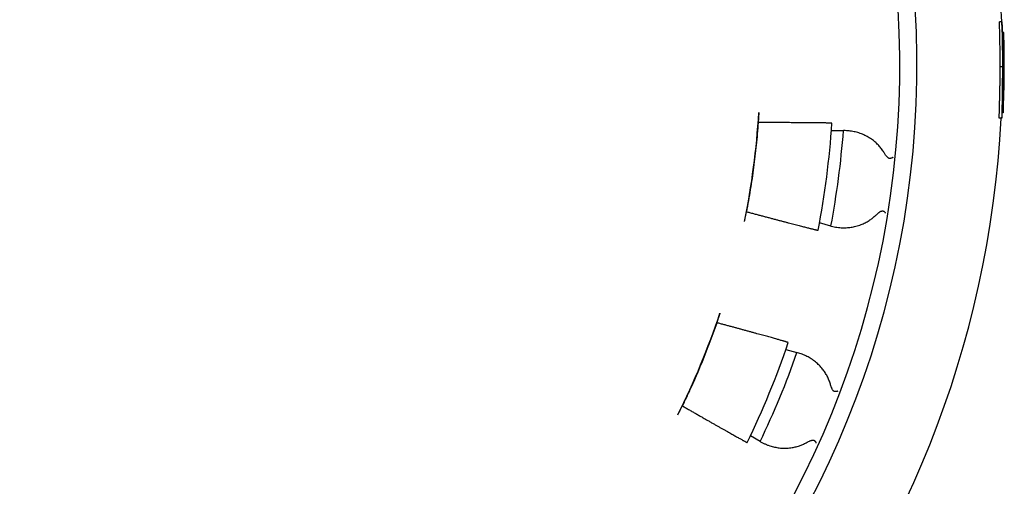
# Model space of a CAD drawing. Header units: millimetres. Extents: x 8 to 399, y 12 to 198.
# Tile 22 of 51: x 214 to 234, y 166 to 175. Entities that reach past the tile are written whole.
import ezdxf

# ---------------------------------------------------------------- set-up
doc = ezdxf.new("R2010")
doc.units = ezdxf.units.MM

msp = doc.modelspace()

# ---------------------------------------------------------------- linework, layer by layer
at = {"color": 7, "linetype": 'Continuous', "lineweight": 30}
for p, q in [((233.899, 175.018), (233.848, 175.018)), ((233.908, 174.796), (233.921, 174.796)), ((233.937, 174.796), (233.921, 174.796)), ((233.927, 174.556), (233.912, 174.556)), ((233.931, 174.486), (233.942, 174.486)), ((233.913, 174.095), (233.863, 174.096)), ((233.933, 174.025), (233.915, 174.025)), ((233.925, 173.202), (233.911, 173.202)), ((233.925, 173.202), (233.925, 173.155)), ((233.896, 173.045), (233.846, 173.045)), ((233.925, 173.155), (233.908, 173.155)), ((228.927, 172.958), (228.921, 172.964)), ((230.415, 172.794), (230.662, 172.794)), ((230.672, 172.794), (230.662, 172.794)), ((228.68, 171.131), (228.687, 171.135)), ((230.405, 170.844), (230.172, 170.907)), ((230.405, 170.844), (230.415, 170.842)), ((228.079, 168.866), (228.075, 168.873)), ((229.486, 168.319), (229.712, 168.259)), ((229.722, 168.256), (229.712, 168.259)), ((227.367, 167.165), (227.375, 167.167)), ((228.96, 166.442), (228.761, 166.557)), ((228.96, 166.442), (228.968, 166.437))]:
    msp.add_line(p, q, dxfattribs=at)
for centre, radius, start, end in [((212.963, 174.133), 19.2, 91.7908, 88.2092), ((212.963, 174.133), 18.85, 91.824, 88.176), ((212.963, 174.133), 20.95, 2.4215, 7.3631), ((212.963, 174.133), 20.969, 1.158, 1.8137), ((212.963, 174.133), 20.985, 357.3303, 1.812), ((212.963, 174.133), 20.983, 357.4593, 0.9654), ((212.963, 174.133), 20.95, 282.9297, 357.0236), ((212.963, 174.133), 16, 348.4754, 356.5246), ((212.963, 174.085), 17.5, 349.0427, 356.2645), ((212.963, 174.133), 17.75, 349.3247, 355.6753), ((212.963, 174.133), 16, 333.4754, 341.5246), ((212.963, 174.085), 17.5, 334.0271, 341.2592), ((212.963, 174.133), 17.75, 334.3247, 340.6753)]:
    msp.add_arc(centre, radius, start, end, dxfattribs=at)
msp.add_ellipse((212.961, 173.974), major_axis=(0.146, 20.963), ratio=0.999971, start_param=4.759172, end_param=4.769177, dxfattribs=at)
for points, knots in [([(233.863, 174.096), (233.863, 174.112), (233.863, 174.144), (233.863, 174.192), (233.863, 174.243), (233.863, 174.297), (233.862, 174.355), (233.862, 174.412), (233.861, 174.467), (233.86, 174.522), (233.859, 174.574), (233.858, 174.625), (233.858, 174.674), (233.857, 174.721), (233.855, 174.768), (233.854, 174.812), (233.853, 174.856), (233.852, 174.898), (233.851, 174.939), (233.85, 174.979), (233.849, 175.005), (233.848, 175.018)], [0, 0, 0, 0, 0.04484, 0.08968, 0.134503, 0.188913, 0.243462, 0.29804, 0.352556, 0.406939, 0.45993, 0.513048, 0.566264, 0.619517, 0.672721, 0.72577, 0.780556, 0.83538, 0.890257, 0.945154, 1, 1, 1, 1]), ([(233.899, 175.018), (233.899, 175.002), (233.9, 174.97), (233.901, 174.925), (233.903, 174.882), (233.904, 174.841), (233.905, 174.799), (233.906, 174.755), (233.907, 174.709), (233.908, 174.661), (233.909, 174.612), (233.91, 174.56), (233.91, 174.507), (233.911, 174.452), (233.912, 174.396), (233.912, 174.342), (233.913, 174.291), (233.913, 174.242), (233.913, 174.193), (233.913, 174.144), (233.913, 174.112), (233.913, 174.095)], [0, 0, 0, 0, 0.067221, 0.134471, 0.185982, 0.237534, 0.289081, 0.340587, 0.393774, 0.447032, 0.500275, 0.55344, 0.607808, 0.662274, 0.716748, 0.771128, 0.816843, 0.862593, 0.908397, 0.954222, 1, 1, 1, 1]), ([(233.916, 174.101), (233.916, 174.115), (233.916, 174.143), (233.916, 174.186), (233.915, 174.23), (233.915, 174.277), (233.915, 174.326), (233.915, 174.373), (233.914, 174.42), (233.914, 174.462), (233.913, 174.5), (233.913, 174.533), (233.912, 174.566), (233.912, 174.601), (233.911, 174.639), (233.91, 174.68), (233.91, 174.716), (233.909, 174.749), (233.909, 174.779), (233.908, 174.798), (233.908, 174.808)], [0, 0, 0, 0, 0.051107, 0.102213, 0.153283, 0.21334, 0.27361, 0.333943, 0.394195, 0.454237, 0.501674, 0.549169, 0.596679, 0.644139, 0.709154, 0.774199, 0.839215, 0.892797, 0.946398, 1, 1, 1, 1]), ([(233.927, 174.556), (233.927, 174.54), (233.928, 174.507), (233.929, 174.456), (233.93, 174.404), (233.931, 174.355), (233.932, 174.312), (233.932, 174.274), (233.932, 174.236), (233.933, 174.2), (233.933, 174.166), (233.933, 174.131), (233.933, 174.096), (233.933, 174.06), (233.933, 174.037), (233.933, 174.025)], [0, 0, 0, 0, 0.104597, 0.209294, 0.314083, 0.418876, 0.48997, 0.561103, 0.632147, 0.692912, 0.753718, 0.814504, 0.876305, 0.938153, 1, 1, 1, 1]), ([(233.934, 173.944), (233.935, 173.963), (233.935, 173.992), (233.935, 174.031), (233.935, 174.064), (233.935, 174.099), (233.935, 174.137), (233.935, 174.175), (233.935, 174.213), (233.935, 174.251), (233.934, 174.287), (233.934, 174.322), (233.933, 174.356), (233.933, 174.395), (233.932, 174.438), (233.931, 174.47), (233.931, 174.486)], [0, 0, 0, 0, 0.100057, 0.150159, 0.200256, 0.26722, 0.334244, 0.401234, 0.469767, 0.538339, 0.606867, 0.672104, 0.737372, 0.802623, 0.901304, 1, 1, 1, 1]), ([(233.846, 173.045), (233.846, 173.046), (233.846, 173.047), (233.846, 173.049), (233.845, 173.053), (233.845, 173.06), (233.845, 173.068), (233.845, 173.08), (233.845, 173.093), (233.845, 173.109), (233.846, 173.128), (233.846, 173.149), (233.847, 173.174), (233.847, 173.201), (233.848, 173.229), (233.849, 173.257), (233.85, 173.283), (233.85, 173.312), (233.851, 173.343), (233.852, 173.377), (233.853, 173.414), (233.854, 173.453), (233.855, 173.494), (233.856, 173.537), (233.857, 173.582), (233.858, 173.628), (233.859, 173.676), (233.86, 173.725), (233.861, 173.776), (233.861, 173.827), (233.862, 173.876), (233.862, 173.922), (233.863, 173.965), (233.863, 174.009), (233.863, 174.052), (233.863, 174.081), (233.863, 174.096)], [0, 0, 0, 0, 0.03328, 0.066558, 0.099934, 0.13333, 0.166726, 0.2001, 0.234245, 0.26842, 0.302587, 0.336722, 0.371187, 0.40567, 0.440133, 0.466603, 0.493098, 0.519584, 0.546043, 0.574205, 0.602458, 0.630747, 0.659025, 0.687252, 0.715398, 0.743629, 0.771955, 0.800331, 0.828711, 0.857045, 0.885281, 0.908189, 0.931117, 0.954078, 0.977053, 1, 1, 1, 1]), ([(233.913, 174.095), (233.913, 174.081), (233.913, 174.053), (233.913, 174.011), (233.913, 173.966), (233.912, 173.918), (233.912, 173.868), (233.911, 173.818), (233.91, 173.77), (233.91, 173.722), (233.909, 173.675), (233.908, 173.63), (233.907, 173.586), (233.906, 173.543), (233.905, 173.502), (233.904, 173.463), (233.904, 173.426), (233.903, 173.39), (233.902, 173.356), (233.901, 173.324), (233.9, 173.294), (233.899, 173.265), (233.898, 173.237), (233.898, 173.211), (233.897, 173.186), (233.897, 173.163), (233.896, 173.142), (233.896, 173.124), (233.895, 173.107), (233.895, 173.092), (233.895, 173.077), (233.895, 173.065), (233.895, 173.057), (233.895, 173.051), (233.896, 173.048), (233.896, 173.046), (233.896, 173.045), (233.896, 173.045)], [0, 0, 0, 0, 0.0221973, 0.0443942, 0.0665834, 0.0935267, 0.1205338, 0.1475701, 0.1745917, 0.2015471, 0.2282517, 0.2550386, 0.2818693, 0.308702, 0.3354938, 0.3622017, 0.3889665, 0.4157937, 0.4426564, 0.4695234, 0.4963608, 0.5231324, 0.5529347, 0.5827643, 0.6125965, 0.6424025, 0.673053, 0.7037287, 0.7344076, 0.7650626, 0.8039452, 0.8428447, 0.8817267, 0.9112842, 0.9408512, 0.9704285, 1, 1, 1, 1]), ([(233.911, 173.383), (233.911, 173.384), (233.911, 173.384), (233.91, 173.386), (233.91, 173.39), (233.91, 173.396), (233.909, 173.405), (233.909, 173.415), (233.909, 173.427), (233.909, 173.44), (233.909, 173.454), (233.909, 173.47), (233.909, 173.487), (233.91, 173.505), (233.91, 173.526), (233.91, 173.548), (233.91, 173.572), (233.911, 173.599), (233.911, 173.627), (233.912, 173.658), (233.912, 173.69), (233.913, 173.725), (233.913, 173.762), (233.914, 173.8), (233.914, 173.84), (233.914, 173.882), (233.915, 173.921), (233.915, 173.959), (233.915, 173.994), (233.915, 174.03), (233.915, 174.065), (233.916, 174.089), (233.916, 174.101)], [0, 0, 0, 0, 0.037354, 0.074706, 0.124613, 0.174534, 0.224432, 0.262505, 0.300606, 0.338693, 0.376746, 0.408329, 0.439995, 0.471683, 0.503346, 0.534956, 0.566502, 0.597224, 0.628054, 0.658906, 0.68971, 0.72041, 0.751258, 0.782232, 0.813256, 0.844245, 0.875106, 0.900026, 0.924984, 0.949993, 0.975021, 1, 1, 1, 1]), ([(233.933, 174.025), (233.933, 174.014), (233.932, 173.991), (233.932, 173.957), (233.932, 173.923), (233.931, 173.888), (233.931, 173.852), (233.93, 173.816), (233.93, 173.78), (233.929, 173.745), (233.928, 173.711), (233.927, 173.679), (233.926, 173.648), (233.925, 173.618), (233.924, 173.591), (233.923, 173.565), (233.922, 173.54), (233.921, 173.517), (233.92, 173.495), (233.92, 173.477), (233.919, 173.459), (233.918, 173.444), (233.917, 173.431), (233.916, 173.42), (233.915, 173.41), (233.914, 173.4), (233.914, 173.392), (233.913, 173.387), (233.912, 173.384), (233.912, 173.384), (233.911, 173.383)], [0, 0, 0, 0, 0.026288, 0.052596, 0.078876, 0.105125, 0.134418, 0.163808, 0.193229, 0.222613, 0.251899, 0.281749, 0.311742, 0.341784, 0.371778, 0.401629, 0.436647, 0.471755, 0.506928, 0.5421, 0.577171, 0.615113, 0.6531, 0.691116, 0.7291, 0.780895, 0.832718, 0.884528, 0.942258, 1, 1, 1, 1]), ([(233.896, 173.045), (233.897, 173.045), (233.897, 173.046), (233.898, 173.049), (233.899, 173.055), (233.9, 173.061), (233.901, 173.07), (233.902, 173.081), (233.903, 173.095), (233.904, 173.11), (233.906, 173.129), (233.907, 173.149), (233.909, 173.172), (233.91, 173.195), (233.912, 173.221), (233.913, 173.25), (233.915, 173.281), (233.917, 173.312), (233.918, 173.344), (233.92, 173.375), (233.921, 173.409), (233.923, 173.443), (233.924, 173.48), (233.925, 173.518), (233.927, 173.557), (233.928, 173.598), (233.929, 173.64), (233.93, 173.683), (233.931, 173.727), (233.932, 173.77), (233.933, 173.814), (233.934, 173.857), (233.934, 173.9), (233.934, 173.929), (233.934, 173.944)], [0, 0, 0, 0, 0.048601, 0.097195, 0.133165, 0.169155, 0.205139, 0.2411, 0.277876, 0.314685, 0.351471, 0.388214, 0.41998, 0.451842, 0.483737, 0.515616, 0.547438, 0.579177, 0.605634, 0.632181, 0.658757, 0.685314, 0.711815, 0.738241, 0.764772, 0.791389, 0.818058, 0.844736, 0.871373, 0.897918, 0.923409, 0.94893, 0.974475, 1, 1, 1, 1]), ([(228.933, 173.163), (228.933, 173.157), (228.932, 173.146), (228.931, 173.13), (228.93, 173.113), (228.929, 173.097), (228.928, 173.082), (228.927, 173.067), (228.926, 173.052), (228.925, 173.039), (228.925, 173.026), (228.924, 173.015), (228.923, 173.004), (228.923, 172.994), (228.922, 172.986), (228.922, 172.979), (228.922, 172.973), (228.921, 172.968), (228.921, 172.965), (228.921, 172.964), (228.921, 172.964)], [0, 0, 0, 0, 0.052925, 0.105849, 0.160307, 0.214765, 0.267691, 0.320618, 0.375088, 0.429558, 0.482387, 0.535215, 0.589571, 0.643927, 0.696894, 0.749861, 0.804344, 0.858827, 0.928992, 1, 1, 1, 1]), ([(228.687, 171.135), (228.701, 171.21), (228.729, 171.361), (228.767, 171.587), (228.802, 171.814), (228.834, 172.042), (228.862, 172.27), (228.887, 172.499), (228.909, 172.729), (228.921, 172.882), (228.927, 172.958)], [0, 0, 0, 0, 0.124787, 0.249587, 0.374386, 0.499173, 0.624374, 0.749587, 0.8748, 1, 1, 1, 1]), ([(230.425, 172.945), (230.425, 172.945), (230.424, 172.945), (230.419, 172.946), (230.411, 172.946), (230.398, 172.947), (230.383, 172.948), (230.363, 172.948), (230.34, 172.949), (230.314, 172.949), (230.285, 172.95), (230.252, 172.95), (230.217, 172.951), (230.178, 172.951), (230.136, 172.952), (230.09, 172.953), (230.041, 172.953), (229.989, 172.953), (229.936, 172.954), (229.88, 172.954), (229.822, 172.955), (229.76, 172.955), (229.696, 172.956), (229.629, 172.956), (229.56, 172.956), (229.491, 172.957), (229.423, 172.957), (229.357, 172.957), (229.289, 172.957), (229.22, 172.958), (229.149, 172.958), (229.076, 172.958), (229.002, 172.958), (228.952, 172.958), (228.927, 172.958)], [0, 0, 0, 0, 0.0314898, 0.0630068, 0.0945239, 0.1260137, 0.1584183, 0.1908526, 0.2232869, 0.2556915, 0.2871812, 0.3186981, 0.350215, 0.3817046, 0.4141076, 0.4465403, 0.4789729, 0.5113759, 0.5428865, 0.5744243, 0.605962, 0.6374727, 0.6698949, 0.7023467, 0.7347986, 0.7672209, 0.7959662, 0.824732, 0.8534979, 0.8822432, 0.9116714, 0.9411216, 0.9705718, 1, 1, 1, 1]), ([(231.489, 172.346), (231.481, 172.359), (231.465, 172.384), (231.439, 172.42), (231.412, 172.455), (231.383, 172.488), (231.353, 172.519), (231.322, 172.549), (231.289, 172.576), (231.253, 172.605), (231.213, 172.633), (231.168, 172.661), (231.122, 172.686), (231.076, 172.708), (231.028, 172.728), (230.978, 172.746), (230.929, 172.76), (230.879, 172.772), (230.828, 172.782), (230.776, 172.788), (230.724, 172.793), (230.689, 172.794), (230.672, 172.794)], [0, 0, 0, 0, 0.0409594, 0.0819668, 0.1229826, 0.1639536, 0.2062808, 0.2486439, 0.2910128, 0.3333479, 0.3875312, 0.4417667, 0.4960105, 0.5502049, 0.6059152, 0.6616674, 0.7174239, 0.7731402, 0.8297082, 0.8862767, 0.9431382, 1, 1, 1, 1]), ([(231.61, 172.225), (231.606, 172.225), (231.599, 172.225), (231.589, 172.228), (231.581, 172.232), (231.571, 172.239), (231.559, 172.249), (231.546, 172.263), (231.534, 172.278), (231.521, 172.297), (231.505, 172.319), (231.495, 172.337), (231.489, 172.346)], [0, 0, 0, 0, 0.068432, 0.139772, 0.192619, 0.245497, 0.353704, 0.460468, 0.567385, 0.674275, 0.837125, 1, 1, 1, 1]), ([(231.671, 172.251), (231.671, 172.251), (231.671, 172.25), (231.671, 172.249), (231.67, 172.247), (231.669, 172.246), (231.667, 172.244), (231.665, 172.241), (231.661, 172.239), (231.654, 172.235), (231.646, 172.232), (231.634, 172.229), (231.622, 172.227), (231.614, 172.225), (231.61, 172.225)], [0, 0, 0, 0, 0.023924, 0.05826, 0.103009, 0.15817, 0.223742, 0.299725, 0.386116, 0.482914, 0.632748, 0.768856, 0.891262, 1, 1, 1, 1]), ([(228.64, 170.936), (228.641, 170.943), (228.644, 170.958), (228.649, 170.979), (228.653, 171), (228.657, 171.021), (228.661, 171.04), (228.665, 171.058), (228.668, 171.074), (228.671, 171.089), (228.673, 171.101), (228.676, 171.112), (228.677, 171.12), (228.679, 171.126), (228.68, 171.13), (228.68, 171.131), (228.68, 171.131)], [0, 0, 0, 0, 0.0715106, 0.1432479, 0.2147568, 0.2862754, 0.358023, 0.4295416, 0.5009189, 0.5725236, 0.6439028, 0.7154572, 0.7872377, 0.8587953, 0.9293972, 1, 1, 1, 1]), ([(228.687, 171.135), (228.713, 171.128), (228.765, 171.114), (228.841, 171.094), (228.917, 171.074), (228.992, 171.054), (229.066, 171.034), (229.14, 171.015), (229.212, 170.996), (229.281, 170.978), (229.348, 170.96), (229.412, 170.943), (229.474, 170.927), (229.535, 170.911), (229.593, 170.896), (229.65, 170.881), (229.704, 170.867), (229.755, 170.854), (229.802, 170.842), (229.847, 170.83), (229.888, 170.82), (229.927, 170.81), (229.963, 170.801), (229.997, 170.792), (230.027, 170.785), (230.052, 170.779), (230.074, 170.773), (230.092, 170.769), (230.108, 170.765), (230.12, 170.762), (230.131, 170.76), (230.138, 170.759), (230.143, 170.758), (230.143, 170.758), (230.143, 170.759)], [0, 0, 0, 0, 0.0315611, 0.0631495, 0.0947378, 0.1262988, 0.1587747, 0.1912802, 0.2237857, 0.2562615, 0.2878233, 0.3194126, 0.3510017, 0.3825635, 0.4150455, 0.4475574, 0.4800693, 0.5125512, 0.5440492, 0.5755745, 0.6070998, 0.6385977, 0.6710144, 0.7034609, 0.7359074, 0.768324, 0.7969311, 0.8255588, 0.8541865, 0.8827936, 0.9120842, 0.9413968, 0.9707094, 1, 1, 1, 1]), ([(230.415, 170.842), (230.434, 170.837), (230.472, 170.828), (230.529, 170.818), (230.587, 170.812), (230.642, 170.809), (230.694, 170.808), (230.743, 170.811), (230.792, 170.815), (230.841, 170.823), (230.891, 170.833), (230.942, 170.846), (230.995, 170.863), (231.043, 170.881), (231.087, 170.901), (231.126, 170.921), (231.165, 170.943), (231.201, 170.966), (231.233, 170.989), (231.263, 171.012), (231.292, 171.037), (231.311, 171.054), (231.321, 171.063)], [0, 0, 0, 0, 0.063602, 0.127256, 0.190906, 0.254504, 0.306882, 0.359314, 0.411759, 0.464181, 0.516549, 0.573171, 0.629821, 0.686436, 0.729883, 0.773369, 0.816848, 0.860287, 0.8951, 0.929913, 0.964957, 1, 1, 1, 1]), ([(231.32, 171.064), (231.33, 171.072), (231.348, 171.089), (231.371, 171.109), (231.39, 171.124), (231.405, 171.134), (231.42, 171.142), (231.434, 171.148), (231.447, 171.151), (231.458, 171.152), (231.465, 171.15), (231.468, 171.149)], [0, 0, 0, 0, 0.197327, 0.394588, 0.494309, 0.594313, 0.69393, 0.79312, 0.861531, 0.929801, 1, 1, 1, 1]), ([(231.521, 171.108), (231.521, 171.108), (231.521, 171.109), (231.521, 171.11), (231.521, 171.112), (231.52, 171.114), (231.518, 171.117), (231.515, 171.121), (231.511, 171.125), (231.506, 171.129), (231.503, 171.131), (231.5, 171.133), (231.497, 171.135), (231.494, 171.137), (231.488, 171.14), (231.48, 171.144), (231.472, 171.147), (231.468, 171.149)], [0, 0, 0, 0, 0.023902, 0.058221, 0.102958, 0.158112, 0.247844, 0.356086, 0.48283, 0.534327, 0.584294, 0.632733, 0.679644, 0.725028, 0.768887, 0.891279, 1, 1, 1, 1]), ([(228.138, 169.062), (228.136, 169.055), (228.131, 169.041), (228.124, 169.02), (228.117, 169), (228.11, 168.98), (228.104, 168.962), (228.098, 168.944), (228.093, 168.928), (228.088, 168.914), (228.084, 168.902), (228.081, 168.892), (228.078, 168.884), (228.076, 168.878), (228.075, 168.874), (228.075, 168.874), (228.075, 168.873)], [0, 0, 0, 0, 0.071511, 0.143248, 0.214757, 0.286275, 0.358023, 0.429541, 0.500918, 0.572523, 0.643902, 0.715456, 0.787237, 0.858794, 0.929397, 1, 1, 1, 1]), ([(227.375, 167.167), (227.408, 167.236), (227.474, 167.374), (227.57, 167.583), (227.662, 167.793), (227.752, 168.005), (227.838, 168.219), (227.922, 168.433), (228.002, 168.649), (228.054, 168.794), (228.079, 168.866)], [0, 0, 0, 0, 0.124787, 0.249587, 0.374386, 0.499173, 0.624374, 0.749587, 0.8748, 1, 1, 1, 1]), ([(229.535, 168.462), (229.534, 168.463), (229.534, 168.463), (229.529, 168.465), (229.521, 168.468), (229.509, 168.472), (229.494, 168.476), (229.476, 168.482), (229.453, 168.488), (229.428, 168.496), (229.4, 168.504), (229.369, 168.513), (229.335, 168.522), (229.298, 168.533), (229.257, 168.544), (229.213, 168.557), (229.165, 168.57), (229.116, 168.584), (229.064, 168.598), (229.01, 168.613), (228.954, 168.628), (228.895, 168.645), (228.833, 168.662), (228.768, 168.679), (228.701, 168.698), (228.635, 168.716), (228.569, 168.734), (228.503, 168.752), (228.437, 168.77), (228.368, 168.788), (228.298, 168.807), (228.226, 168.827), (228.153, 168.846), (228.104, 168.86), (228.079, 168.866)], [0, 0, 0, 0, 0.031339, 0.062706, 0.094072, 0.125411, 0.157661, 0.189941, 0.22222, 0.25447, 0.285809, 0.317175, 0.348541, 0.379881, 0.412129, 0.444406, 0.476684, 0.508932, 0.540292, 0.571679, 0.603066, 0.634427, 0.666694, 0.698991, 0.731288, 0.763555, 0.792738, 0.821943, 0.851148, 0.880331, 0.910236, 0.940165, 0.970094, 1, 1, 1, 1]), ([(230.396, 167.612), (230.391, 167.626), (230.382, 167.655), (230.367, 167.697), (230.349, 167.737), (230.33, 167.776), (230.309, 167.814), (230.286, 167.851), (230.262, 167.886), (230.235, 167.923), (230.203, 167.961), (230.167, 167.999), (230.129, 168.035), (230.09, 168.069), (230.049, 168.1), (230.006, 168.13), (229.961, 168.157), (229.916, 168.182), (229.869, 168.204), (229.821, 168.224), (229.772, 168.241), (229.739, 168.251), (229.722, 168.256)], [0, 0, 0, 0, 0.040959, 0.081967, 0.122983, 0.163954, 0.206281, 0.248644, 0.291013, 0.333348, 0.387531, 0.441767, 0.49601, 0.550205, 0.605915, 0.661667, 0.717424, 0.77314, 0.829708, 0.886277, 0.943138, 1, 1, 1, 1]), ([(230.481, 167.464), (230.477, 167.464), (230.47, 167.466), (230.461, 167.472), (230.454, 167.478), (230.447, 167.487), (230.438, 167.5), (230.429, 167.517), (230.421, 167.535), (230.413, 167.556), (230.404, 167.582), (230.398, 167.601), (230.395, 167.611)], [0, 0, 0, 0, 0.068432, 0.139772, 0.192619, 0.245497, 0.353704, 0.460468, 0.567385, 0.674275, 0.837125, 1, 1, 1, 1]), ([(230.547, 167.473), (230.547, 167.472), (230.546, 167.472), (230.546, 167.471), (230.545, 167.47), (230.543, 167.468), (230.541, 167.467), (230.538, 167.465), (230.533, 167.464), (230.527, 167.462), (230.517, 167.461), (230.505, 167.461), (230.493, 167.462), (230.485, 167.463), (230.481, 167.464)], [0, 0, 0, 0, 0.023924, 0.05826, 0.103009, 0.15817, 0.223742, 0.299725, 0.386116, 0.482914, 0.632748, 0.768856, 0.891262, 1, 1, 1, 1]), ([(227.278, 166.987), (227.282, 166.994), (227.288, 167.007), (227.298, 167.027), (227.308, 167.046), (227.317, 167.065), (227.326, 167.082), (227.334, 167.099), (227.341, 167.113), (227.348, 167.127), (227.354, 167.138), (227.358, 167.148), (227.362, 167.156), (227.365, 167.161), (227.367, 167.164), (227.367, 167.165), (227.367, 167.165)], [0, 0, 0, 0, 0.071511, 0.143248, 0.214757, 0.286275, 0.358023, 0.429542, 0.500919, 0.572524, 0.643903, 0.715457, 0.787238, 0.858795, 0.929397, 1, 1, 1, 1]), ([(227.375, 167.167), (227.399, 167.154), (227.445, 167.127), (227.514, 167.087), (227.582, 167.048), (227.65, 167.01), (227.716, 166.971), (227.783, 166.933), (227.847, 166.896), (227.91, 166.861), (227.97, 166.826), (228.028, 166.793), (228.084, 166.761), (228.139, 166.73), (228.192, 166.7), (228.243, 166.671), (228.292, 166.643), (228.338, 166.617), (228.381, 166.593), (228.421, 166.57), (228.459, 166.549), (228.494, 166.529), (228.527, 166.511), (228.558, 166.494), (228.585, 166.479), (228.609, 166.465), (228.629, 166.454), (228.646, 166.445), (228.661, 166.437), (228.673, 166.431), (228.683, 166.426), (228.69, 166.423), (228.694, 166.421), (228.695, 166.421), (228.695, 166.421)], [0, 0, 0, 0, 0.031416, 0.06286, 0.094304, 0.12572, 0.158047, 0.190404, 0.22276, 0.255087, 0.286504, 0.317949, 0.349393, 0.38081, 0.413144, 0.445506, 0.477869, 0.510202, 0.541556, 0.572938, 0.604319, 0.635673, 0.667941, 0.70024, 0.732538, 0.764806, 0.793833, 0.822882, 0.851931, 0.880958, 0.910707, 0.940479, 0.970251, 1, 1, 1, 1]), ([(228.968, 166.437), (228.986, 166.428), (229.02, 166.409), (229.073, 166.385), (229.127, 166.363), (229.18, 166.346), (229.23, 166.332), (229.277, 166.322), (229.326, 166.314), (229.375, 166.308), (229.426, 166.305), (229.479, 166.304), (229.534, 166.307), (229.586, 166.313), (229.633, 166.32), (229.676, 166.329), (229.719, 166.341), (229.76, 166.354), (229.797, 166.368), (229.832, 166.382), (229.866, 166.398), (229.889, 166.41), (229.901, 166.416)], [0, 0, 0, 0, 0.063602, 0.127256, 0.190906, 0.254504, 0.306882, 0.359314, 0.411759, 0.464181, 0.516549, 0.573171, 0.629821, 0.686436, 0.729883, 0.773369, 0.816848, 0.860287, 0.8951, 0.929913, 0.964957, 1, 1, 1, 1]), ([(229.901, 166.417), (229.912, 166.423), (229.934, 166.434), (229.961, 166.447), (229.984, 166.457), (230.001, 166.463), (230.017, 166.467), (230.032, 166.469), (230.045, 166.469), (230.056, 166.467), (230.062, 166.463), (230.065, 166.461)], [0, 0, 0, 0, 0.197327, 0.394588, 0.494309, 0.594313, 0.69393, 0.79312, 0.861531, 0.929801, 1, 1, 1, 1]), ([(230.106, 166.408), (230.106, 166.408), (230.106, 166.409), (230.106, 166.41), (230.106, 166.411), (230.106, 166.414), (230.105, 166.417), (230.103, 166.422), (230.1, 166.427), (230.097, 166.431), (230.095, 166.434), (230.092, 166.437), (230.09, 166.44), (230.087, 166.443), (230.082, 166.447), (230.075, 166.453), (230.069, 166.458), (230.065, 166.461)], [0, 0, 0, 0, 0.023902, 0.058221, 0.102958, 0.158112, 0.247844, 0.356086, 0.48283, 0.534327, 0.584294, 0.632733, 0.679644, 0.725028, 0.768887, 0.891279, 1, 1, 1, 1])]:
    msp.add_open_spline(points, degree=3, knots=knots, dxfattribs=at)

doc.saveas('drawing.dxf')
